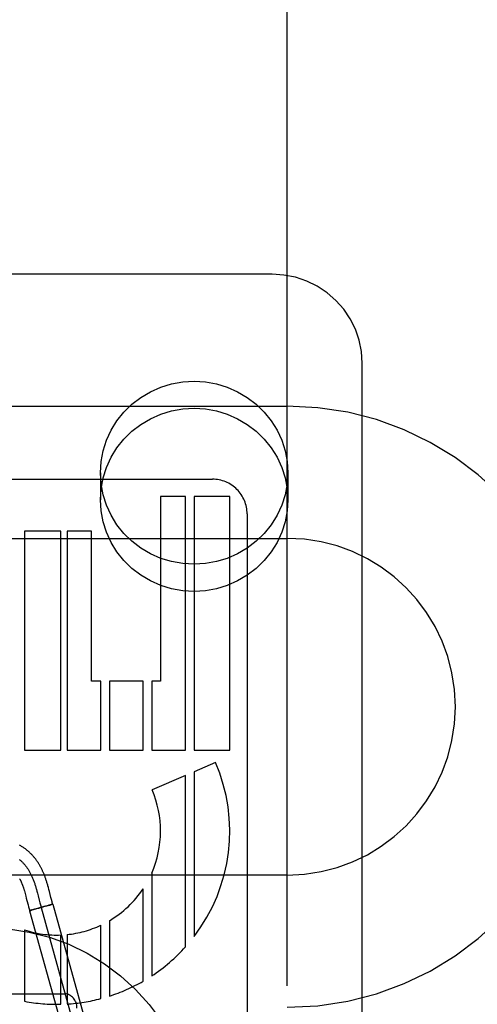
# Model space of a CAD drawing. Header units: inches. Extents: x 0 to 262, y 0 to 169.
# Tile 40 of 78: x 83.318 to 83.699, y 93.524 to 94.343. Entities that reach past the tile are written whole.
import ezdxf

# ---------------------------------------------------------------- set-up
doc = ezdxf.new("R2010")
doc.units = ezdxf.units.IN
doc.header["$LTSCALE"] = 14.384615
doc.header["$MEASUREMENT"] = 0
doc.linetypes.add('HIDDEN', pattern=[0.2, 0.1, -0.1])
doc.layers.add('DEFAULT_2', color=8, linetype='HIDDEN')

msp = doc.modelspace()

# ---------------------------------------------------------------- linework, layer by layer
at = {"layer": 'DEFAULT_2', "color": 8, "linetype": 'HIDDEN'}
for p, q in [((83.54051, 90.66208), (83.54051, 96.16258)), ((83.52801, 94.13091), (83.05301, 94.13091)), ((83.60301, 93.31393), (83.60301, 94.05698)), ((83.04051, 94.02126), (83.54051, 94.02126)), ((83.38501, 93.96583), (83.38501, 93.94334)), ((83.54101, 93.96583), (83.54101, 93.94334)), ((83.21911, 93.96046), (83.47836, 93.96046)), ((83.43511, 93.94606), (83.43511, 93.79261)), ((83.45584, 93.94606), (83.43511, 93.94606)), ((83.45585, 93.73501), (83.45584, 93.94606)), ((83.46299, 93.94606), (83.46299, 93.73501)), ((83.49271, 93.94606), (83.46299, 93.94606)), ((83.49271, 93.73501), (83.49271, 93.94606)), ((83.50711, 93.93172), (83.50711, 93.32685)), ((83.32198, 93.91726), (83.32198, 93.73501)), ((83.35216, 93.91726), (83.32198, 93.91726)), ((83.35216, 93.73501), (83.35216, 93.91726)), ((83.35723, 93.91726), (83.35723, 93.73501)), ((83.37751, 93.91726), (83.35723, 93.91726)), ((83.37751, 93.79261), (83.37751, 93.91726)), ((83.04051, 93.91126), (83.54051, 93.91126)), ((83.38534, 93.79261), (83.37751, 93.79261)), ((83.38534, 93.73501), (83.38534, 93.79261)), ((83.39248, 93.79261), (83.39248, 93.73501)), ((83.42059, 93.79261), (83.39248, 93.79261)), ((83.42059, 93.73501), (83.42059, 93.79261)), ((83.42774, 93.79261), (83.42774, 93.73501)), ((83.43511, 93.79261), (83.42774, 93.79261)), ((83.32198, 93.73501), (83.35216, 93.73501)), ((83.35723, 93.73501), (83.38534, 93.73501)), ((83.39248, 93.73501), (83.42059, 93.73501)), ((83.42774, 93.73501), (83.45585, 93.73501)), ((83.46299, 93.73501), (83.49271, 93.73501)), ((83.48086, 93.72493), (83.46299, 93.71719)), ((83.45584, 93.7141), (83.428, 93.70205)), ((83.45584, 93.57151), (83.45584, 93.7141)), ((83.46299, 93.71719), (83.46299, 93.58012)), ((83.54051, 93.63126), (83.04051, 93.63126)), ((83.42774, 93.63281), (83.42774, 93.54736)), ((83.34174, 93.62076), (83.34134, 93.62221)), ((83.34215, 93.61925), (83.34174, 93.62076)), ((83.32173, 93.61804), (83.32202, 93.61704)), ((83.32202, 93.61704), (83.32231, 93.616)), ((83.32231, 93.616), (83.3226, 93.61491)), ((83.3226, 93.61491), (83.3229, 93.61378)), ((83.3229, 93.61378), (83.32337, 93.61199)), ((83.3318, 93.61922), (83.33219, 93.61777)), ((83.33219, 93.61777), (83.33258, 93.6163)), ((83.33258, 93.6163), (83.33316, 93.61407)), ((83.33316, 93.61407), (83.33411, 93.61034)), ((83.34256, 93.61765), (83.34215, 93.61925)), ((83.34388, 93.61249), (83.34256, 93.61765)), ((83.34433, 93.61077), (83.34388, 93.61249)), ((83.42059, 93.54296), (83.42059, 93.6198)), ((83.32478, 93.6065), (83.32519, 93.60491)), ((83.32519, 93.60491), (83.32565, 93.60323)), ((83.33701, 93.60449), (83.3336, 93.60354)), ((83.33411, 93.61034), (83.33469, 93.60812)), ((83.338, 93.60501), (83.33447, 93.60403)), ((83.33469, 93.60812), (83.33512, 93.60649)), ((83.33576, 93.60427), (83.37594, 93.45976)), ((83.34004, 93.60534), (83.33684, 93.60444)), ((83.3407, 93.60575), (83.33787, 93.60498)), ((83.34023, 93.6054), (83.33995, 93.60532)), ((83.34215, 93.60595), (83.34014, 93.60537)), ((83.34236, 93.6062), (83.34067, 93.60574)), ((83.34215, 93.60595), (83.34331, 93.60629)), ((83.34341, 93.60647), (83.34224, 93.60616)), ((83.34404, 93.6065), (83.34327, 93.60628)), ((83.34405, 93.60664), (83.34335, 93.60646)), ((83.34444, 93.60663), (83.34375, 93.60642)), ((83.34443, 93.60673), (83.34401, 93.60663)), ((83.34478, 93.6091), (83.34433, 93.61077)), ((83.34469, 93.6068), (83.34443, 93.60673)), ((83.34444, 93.60663), (83.34538, 93.60694)), ((83.34484, 93.60684), (83.34469, 93.6068)), ((83.34498, 93.60687), (83.34484, 93.60684)), ((83.34539, 93.60695), (83.38557, 93.46244)), ((83.32707, 93.60191), (83.32612, 93.60159)), ((83.32612, 93.60159), (83.3663, 93.45708)), ((83.32653, 93.60166), (83.32666, 93.6017)), ((83.32666, 93.6017), (83.3268, 93.60173)), ((83.3268, 93.60173), (83.32706, 93.60179)), ((83.32746, 93.6019), (83.32702, 93.60178)), ((83.32798, 93.60218), (83.32707, 93.60191)), ((83.32805, 93.60205), (83.3274, 93.60188)), ((83.32894, 93.60246), (83.32795, 93.60217)), ((83.32901, 93.6023), (83.32795, 93.60202)), ((83.33043, 93.60289), (83.32878, 93.60241)), ((83.33088, 93.6028), (83.32901, 93.6023)), ((83.33155, 93.60321), (83.33022, 93.60283)), ((83.33363, 93.60355), (83.33078, 93.60278)), ((83.33465, 93.60409), (83.33148, 93.60319)), ((83.38534, 93.52847), (83.38534, 93.58948)), ((83.39248, 93.59324), (83.39248, 93.53055)), ((83.32198, 93.58557), (83.32198, 93.52624)), ((83.35216, 93.52377), (83.35216, 93.5814)), ((83.35723, 93.58175), (83.35723, 93.52399)), ((83.22551, 93.53238), (83.35551, 93.53238))]:
    msp.add_line(p, q, dxfattribs=at)
for points in [[(83.60301, 94.05698), (83.60237, 94.06659), (83.60047, 94.07604), (83.59734, 94.08518), (83.59302, 94.09384), (83.58759, 94.10189), (83.58114, 94.10917), (83.57376, 94.11556), (83.5656, 94.12096), (83.55678, 94.12526), (83.54747, 94.12838), (83.53783, 94.13028), (83.52801, 94.13091)], [(83.38501, 93.96583), (83.38559, 93.97508), (83.38728, 93.98406), (83.39008, 93.99284), (83.39394, 94.00122), (83.39882, 94.00909), (83.40463, 94.01633), (83.41129, 94.02283), (83.4187, 94.02851), (83.42676, 94.03326), (83.43535, 94.03704), (83.44434, 94.03977), (83.45361, 94.04143), (83.46301, 94.04198), (83.47241, 94.04143), (83.48167, 94.03977), (83.49067, 94.03704), (83.49926, 94.03326), (83.50732, 94.02851), (83.51473, 94.02283), (83.52139, 94.01633), (83.5272, 94.00909), (83.53208, 94.00122), (83.53593, 93.99284), (83.53874, 93.98406), (83.54043, 93.97508), (83.54101, 93.96583)], [(83.38501, 93.94334), (83.38559, 93.95259), (83.38728, 93.96157), (83.39008, 93.97034), (83.39394, 93.97873), (83.39882, 93.9866), (83.40463, 93.99384), (83.41129, 94.00034), (83.4187, 94.00602), (83.42676, 94.01077), (83.43535, 94.01455), (83.44434, 94.01728), (83.45361, 94.01894), (83.46301, 94.01949), (83.47241, 94.01894), (83.48167, 94.01728), (83.49067, 94.01455), (83.49926, 94.01077), (83.50732, 94.00602), (83.51473, 94.00034), (83.52139, 93.99384), (83.5272, 93.9866), (83.53208, 93.97873), (83.53593, 93.97034), (83.53874, 93.96157), (83.54043, 93.95259), (83.54101, 93.94334)], [(83.54101, 93.96583), (83.54043, 93.95659), (83.53874, 93.94761), (83.53593, 93.93883), (83.53208, 93.93044), (83.5272, 93.92258), (83.52139, 93.91533), (83.51473, 93.90884), (83.50732, 93.90316), (83.49926, 93.89841), (83.49067, 93.89463), (83.48167, 93.8919), (83.47241, 93.89023), (83.46301, 93.88969), (83.45361, 93.89023), (83.44434, 93.8919), (83.43535, 93.89463), (83.42676, 93.89841), (83.4187, 93.90316), (83.41129, 93.90884), (83.40463, 93.91533), (83.39882, 93.92258), (83.39394, 93.93044), (83.39008, 93.93883), (83.38728, 93.94761), (83.38559, 93.95659), (83.38501, 93.96583)], [(83.54101, 93.94334), (83.54043, 93.9341), (83.53874, 93.92512), (83.53593, 93.91634), (83.53208, 93.90795), (83.5272, 93.90008), (83.52139, 93.89284), (83.51473, 93.88634), (83.50732, 93.88067), (83.49926, 93.87592), (83.49067, 93.87214), (83.48167, 93.86941), (83.47241, 93.86774), (83.46301, 93.86719), (83.45361, 93.86774), (83.44434, 93.86941), (83.43535, 93.87214), (83.42676, 93.87592), (83.4187, 93.88067), (83.41129, 93.88634), (83.40463, 93.89284), (83.39882, 93.90008), (83.39394, 93.90795), (83.39008, 93.91634), (83.38728, 93.92512), (83.38559, 93.9341), (83.38501, 93.94334)], [(83.34134, 93.62221), (83.34114, 93.62292), (83.34094, 93.62361), (83.34074, 93.62429), (83.34054, 93.62496), (83.34034, 93.62562), (83.34014, 93.62627), (83.33994, 93.6269), (83.33973, 93.62751), (83.33953, 93.62811), (83.33933, 93.62868), (83.33913, 93.62924), (83.33894, 93.62979), (83.33874, 93.63032), (83.33853, 93.63085), (83.33833, 93.63138), (83.33811, 93.63191), (83.33789, 93.63244), (83.33767, 93.63298), (83.33744, 93.63351), (83.3372, 93.63404), (83.33697, 93.63457), (83.33672, 93.63509), (83.33648, 93.6356), (83.33623, 93.63612), (83.33597, 93.63663), (83.33571, 93.63713), (83.33544, 93.63764), (83.33517, 93.63814), (83.3349, 93.63864), (83.33462, 93.63913), (83.33433, 93.63963), (83.33404, 93.64012), (83.33374, 93.6406), (83.33344, 93.64109), (83.33313, 93.64157), (83.33282, 93.64206), (83.33249, 93.64253), (83.33217, 93.64301), (83.33183, 93.64348), (83.33149, 93.64395), (83.33115, 93.64441), (83.33079, 93.64487), (83.33043, 93.64533), (83.33006, 93.64579), (83.32969, 93.64624), (83.32931, 93.64669), (83.32892, 93.64714), (83.32852, 93.64758), (83.32812, 93.64802), (83.3277, 93.64845), (83.32729, 93.64888), (83.32686, 93.6493), (83.32642, 93.64973), (83.32598, 93.65014), (83.32553, 93.65055), (83.32507, 93.65096), (83.3246, 93.65137), (83.32412, 93.65176), (83.32363, 93.65216), (83.32314, 93.65255), (83.32263, 93.65293), (83.32212, 93.65331), (83.32159, 93.65368), (83.32106, 93.65405), (83.32052, 93.65441), (83.31996, 93.65476), (83.3194, 93.65511), (83.31882, 93.65545), (83.31823, 93.65579), (83.31763, 93.65612)], [(83.31744, 93.64431), (83.31784, 93.64398), (83.31825, 93.64364), (83.31864, 93.6433), (83.31904, 93.64294), (83.31943, 93.64258), (83.31982, 93.6422), (83.3202, 93.64182), (83.32058, 93.64144), (83.32095, 93.64104), (83.32132, 93.64063), (83.32168, 93.64022), (83.32205, 93.63979), (83.3224, 93.63936), (83.32276, 93.63892), (83.3231, 93.63847), (83.32345, 93.63801), (83.32379, 93.63754), (83.32412, 93.63706), (83.32445, 93.63657), (83.32478, 93.63607), (83.3251, 93.63557), (83.32542, 93.63505), (83.32573, 93.63453), (83.32604, 93.63399), (83.32634, 93.63345), (83.32664, 93.63289), (83.32694, 93.63233), (83.32723, 93.63175), (83.32751, 93.63117), (83.32779, 93.63058), (83.32807, 93.62997), (83.32834, 93.62936), (83.32861, 93.62874), (83.32887, 93.6281), (83.32912, 93.62746), (83.32938, 93.6268), (83.32962, 93.62614), (83.32987, 93.62546), (83.33009, 93.6248), (83.33032, 93.62413), (83.33054, 93.62345), (83.33076, 93.62276), (83.33097, 93.62207), (83.33118, 93.62137), (83.33139, 93.62066), (83.33159, 93.61994), (83.3318, 93.61922)], [(83.31782, 93.62819), (83.31796, 93.62791), (83.31811, 93.62763), (83.31825, 93.62735), (83.31839, 93.62706), (83.31853, 93.62678), (83.31867, 93.62648), (83.31881, 93.62619), (83.31894, 93.62588), (83.31908, 93.62558), (83.31921, 93.62527), (83.31935, 93.62496), (83.31948, 93.62464), (83.31961, 93.62432), (83.31974, 93.624), (83.31987, 93.62367), (83.32, 93.62334), (83.32012, 93.623), (83.32025, 93.62265), (83.32038, 93.6223), (83.3205, 93.62194), (83.32063, 93.62157), (83.32076, 93.62118), (83.3209, 93.62077), (83.32103, 93.62035), (83.32117, 93.61991), (83.32131, 93.61946), (83.32145, 93.619), (83.32159, 93.61853), (83.32173, 93.61804)], [(83.32337, 93.61199), (83.32386, 93.61007), (83.32478, 93.6065)], [(83.33512, 93.60649), (83.33534, 93.60569), (83.33557, 93.60489), (83.3358, 93.60409), (83.33603, 93.6033)], [(83.34538, 93.60694), (83.34522, 93.60752), (83.345, 93.60829), (83.34478, 93.6091)], [(83.34519, 93.60692), (83.34514, 93.60691), (83.34509, 93.60689), (83.34498, 93.60687)], [(83.34538, 93.60694), (83.34538, 93.60695), (83.34537, 93.60695), (83.34535, 93.60694), (83.34534, 93.60694), (83.34531, 93.60694), (83.34529, 93.60693), (83.34525, 93.60693), (83.34522, 93.60692), (83.34518, 93.60691)], [(83.34539, 93.60695), (83.34539, 93.60695), (83.34538, 93.60695), (83.34537, 93.60695), (83.34535, 93.60695)], [(83.32565, 93.60323), (83.3259, 93.60234), (83.32611, 93.60158)], [(83.32651, 93.60166), (83.32641, 93.60164), (83.32636, 93.60163), (83.32631, 93.60162), (83.32627, 93.60161), (83.32624, 93.6016), (83.32621, 93.60159), (83.32618, 93.60159), (83.32616, 93.60159), (83.32614, 93.60158), (83.32613, 93.60158), (83.32612, 93.60158), (83.32611, 93.60158)], [(83.32612, 93.60159), (83.32613, 93.60159), (83.32614, 93.60159), (83.32615, 93.60159), (83.32616, 93.60159), (83.32619, 93.60159), (83.32621, 93.6016)]]:
    msp.add_lwpolyline(points, dxfattribs=at)
msp.add_circle((83.29051, 93.41238), 0.175, dxfattribs=at)
for centre, radius, start, end in [((83.54051, 93.77126), 0.25, 270, 90), ((83.47837, 93.93171), 0.02874, 0.01054, 90.02027), ((83.54051, 93.77126), 0.14, 270, 90), ((83.34871, 93.66773), 0.144, 322.52312, 23.40302), ((83.34871, 93.66773), 0.0864, 336.16143, 23.40475), ((83.34871, 93.66773), 0.0864, 300.44126, 326.30555), ((83.34871, 93.66773), 0.0864, 275.66187, 295.08817), ((83.34871, 93.66773), 0.0864, 251.9811, 272.2925), ((83.34871, 93.66773), 0.144, 303.28679, 318.07244), ((83.34871, 93.66773), 0.144, 287.69761, 299.94758), ((83.34871, 93.66773), 0.144, 259.30349, 271.37485), ((83.34871, 93.66773), 0.144, 273.39432, 284.7393)]:
    msp.add_arc(centre, radius, start, end, dxfattribs=at)
msp.add_ellipse((83.35551, 93.52051), major_axis=(0, 0.01187), ratio=0.842271, start_param=-1.570796, end_param=0, dxfattribs=at)

doc.saveas('drawing.dxf')
